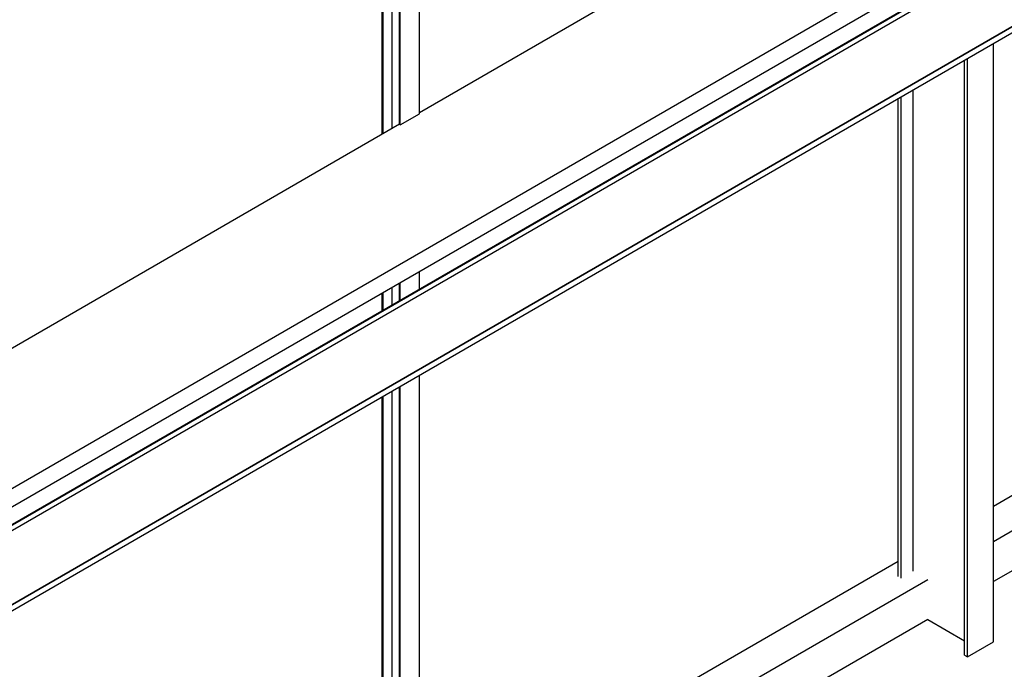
# Model space of a CAD drawing. Header units: millimetres. Extents: x 2241524 to 2686701, y -1965833 to -1461615.
# Tile 104 of 143: x 2341194 to 2342087, y -1953876 to -1953287. Entities that reach past the tile are written whole.
import ezdxf

# ---------------------------------------------------------------- set-up
doc = ezdxf.new("R2010")
doc.units = ezdxf.units.MM
doc.header["$LTSCALE"] = 100
doc.layers.add('CA_PODLAHA OBRYS', color=12, linetype='Continuous', lineweight=25)

msp = doc.modelspace()

# ---------------------------------------------------------------- linework, layer by layer
at = {"layer": 'CA_PODLAHA OBRYS'}
for p, q in [((2339214.90178, -1954850.0398), (2343176.91772, -1952562.56883)), ((2339214.90178, -1954866.82334), (2343176.91772, -1952579.35237)), ((2343022.11888, -1952685.05545), (2340103.33923, -1954370.21368)), ((2340103.57493, -1954370.34976), (2343022.35459, -1952685.19154)), ((2343022.35459, -1952690.36268), (2340103.57493, -1954375.5209)), ((2343084.73712, -1952721.20811), (2340165.95746, -1954406.36633)), ((2343084.97282, -1952721.34419), (2340166.19316, -1954406.50241)), ((2343084.97282, -1952726.7875), (2340166.19316, -1954411.94572)), ((2341522.65967, -1953390.64458), (2341522.65967, -1953030.47887)), ((2341523.52391, -1953390.14561), (2341523.52391, -1953030.97784)), ((2341531.89134, -1953385.31467), (2341531.89134, -1953026.1469)), ((2341556.44366, -1953372.04661), (2341556.44366, -1953030.02526)), ((2341538.29459, -1953381.61776), (2341538.29459, -1953039.50569)), ((2341539.15883, -1953382.02601), (2341539.15883, -1953040.00466)), ((2342017.75227, -1953104.80274), (2341556.44366, -1953371.13939)), ((2342077.34566, -1953850.60432), (2342077.34566, -1953308.54132)), ((2342051.18271, -1953862.71569), (2342051.18271, -1953323.6465)), ((2342053.77543, -1953864.2126), (2342053.77543, -1953322.14959)), ((2342004.63151, -1953786.71347), (2342004.63151, -1953350.52285)), ((2341990.9215, -1953791.63513), (2341990.9215, -1953358.43833)), ((2341993.51422, -1953793.13204), (2341993.51422, -1953356.94142)), ((2341539.15883, -1953382.02601), (2341556.44366, -1953372.04661)), ((2341538.37316, -1953381.5724), (2341134.53662, -1953614.72753)), ((2341538.37316, -1953381.5724), (2341539.15883, -1953382.02601)), ((2342465.46871, -1953503.96786), (2342077.34566, -1953728.05081)), ((2341556.44366, -1953531.26344), (2341556.44366, -1953514.93351)), ((2341539.15883, -1953541.24284), (2341539.15883, -1953524.91291)), ((2341531.89134, -1953545.43873), (2341531.89134, -1953529.1088)), ((2341538.29459, -1953541.74181), (2341538.29459, -1953525.41188)), ((2342077.34566, -1953759.80345), (2342481.11376, -1953526.68783)), ((2341522.65967, -1953550.76863), (2341522.65967, -1953534.4387)), ((2341523.52391, -1953550.26966), (2341523.52391, -1953533.93973)), ((2342481.11376, -1953562.97657), (2342077.34566, -1953796.09219)), ((2341556.44366, -1954097.82134), (2341556.44366, -1953609.28422)), ((2341538.29459, -1954071.01304), (2341538.29459, -1953619.7626)), ((2341539.15883, -1954107.80075), (2341539.15883, -1953619.26363)), ((2341522.65967, -1954061.98622), (2341522.65967, -1953628.78942)), ((2341523.52391, -1954062.48519), (2341523.52391, -1953628.29045)), ((2341531.89134, -1954057.65425), (2341531.89134, -1953623.45951)), ((2341990.9215, -1953777.94782), (2341556.44366, -1954028.79372)), ((2341556.44366, -1954060.54636), (2342017.68383, -1953794.24923)), ((2342017.68383, -1953830.53796), (2341556.44366, -1954096.8351)), ((2342017.68383, -1953830.53796), (2342051.18271, -1953849.87855)), ((2342053.77543, -1953864.2126), (2342077.34566, -1953850.60432)), ((2342051.18271, -1953862.71569), (2342053.77543, -1953864.2126))]:
    msp.add_line(p, q, dxfattribs=at)
msp.add_open_spline([(2343254.66193, -1953740.87297), (2343254.66229, -1953745.31058), (2343254.07348, -1953749.77058), (2343249.62209, -1953767.0914), (2343241.64408, -1953780.592), (2343207.56415, -1953819.24915), (2343173.39735, -1953846.22678), (2343104.56531, -1953892.26587), (2343083.04902, -1953905.93933), (2342994.33539, -1953960.89716), (2342912.24411, -1954008.17999), (2342786.35272, -1954081.39956), (2342747.81766, -1954103.91279), (2342636.0254, -1954170.42159), (2342566.19179, -1954213.41577), (2342464.95141, -1954280.0778), (2342433.40289, -1954301.51972), (2342374.14426, -1954343.1636), (2342347.37581, -1954362.54564), (2342294.21273, -1954401.95403), (2342268.85096, -1954421.18477), (2342204.17975, -1954470.61107), (2342165.04518, -1954500.8796), (2342082.7661, -1954563.26115), (2342044.79058, -1954591.54212), (2341954.6114, -1954656.81733), (2341904.24832, -1954691.99725), (2341774.00562, -1954779.7121), (2341694.54615, -1954830.39854), (2341482.21426, -1954960.13506), (2341346.26044, -1955037.84254), (2341121.79864, -1955161.88903), (2341032.95188, -1955209.91181), (2340857.14551, -1955303.96866), (2340769.56211, -1955350.39021), (2340679.45278, -1955398.21163)], degree=3, knots=[34.314165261, 34.314165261, 34.314165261, 34.314165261, 55.644998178, 55.644998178, 116.35404601, 116.35404601, 215.116550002, 215.116550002, 256.18861802, 256.18861802, 388.553161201, 388.553161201, 449.661412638, 449.661412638, 563.447918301, 563.447918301, 617.297262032, 617.297262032, 665.142131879, 665.142131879, 711.169632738, 711.169632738, 782.510167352, 782.510167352, 847.641816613, 847.641816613, 929.767257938, 929.767257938, 1052.452364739, 1052.452364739, 1246.51843097, 1246.51843097, 1372.097643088, 1372.097643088, 1491.456414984, 1491.456414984, 1491.456414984, 1491.456414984], dxfattribs=at)

doc.saveas('drawing.dxf')
